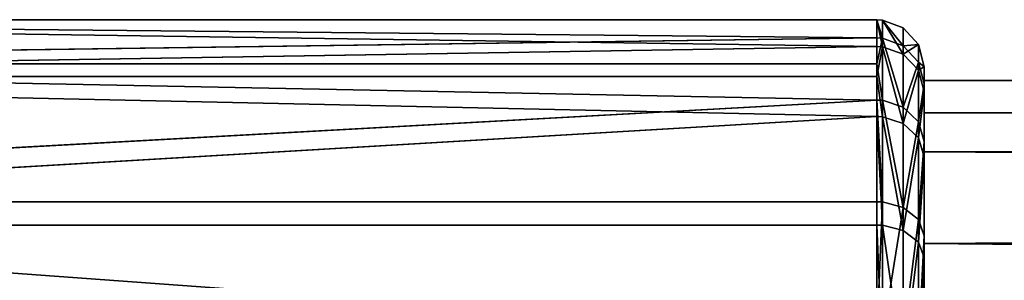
# Model space of a CAD drawing. Extents: x -340 to 340, y -36 to 33.
# Tile 85 of 252: x -262.35 to -241.5, y 4.78 to 10.29. Entities that reach past the tile are written whole.
import ezdxf

# ---------------------------------------------------------------- set-up
doc = ezdxf.new("R2010")
doc.units = 0
doc.header["$LTSCALE"] = 25.4
doc.layers.get('0').update_dxf_attribs({"color": 13, "linetype": 'CONTINUOUS'})

# ---------------------------------------------------------------- blocks, each defined once
blk = doc.blocks.new('OSLO-LED-60-7521-7517_STL')
at = {"color": 7}
for p, q in [((-283.2, 10.293, 152.286), (-244.2, 9.907, 148.652)), ((-244.2, 9.725, 155.896), (-283.2, 10.293, 152.286)), ((-244.2, 9.725, 155.896), (-283.2, 10.293, 152.286)), ((-244.2, 10.293, 152.286), (-283.2, 10.293, 152.286)), ((-244.2, 10.293, 152.286), (-283.2, 10.293, 152.286)), ((-283.2, 10.293, 152.286), (-244.2, 9.907, 148.652)), ((-244.2, 9.907, 148.652), (-244.2, 10.293, 152.286)), ((-244.2, 10.293, 152.286), (-244.079, 10.286, 152.286)), ((-244.2, 10.293, 152.286), (-244.079, 10.286, 152.286)), ((-244.2, 10.293, 152.286), (-244.2, 9.725, 155.896)), ((-244.2, 10.293, 152.286), (-244.2, 9.725, 155.896)), ((-244.2, 9.907, 148.652), (-244.2, 10.293, 152.286)), ((-244.079, 10.286, 152.286), (-244.079, 9.9, 148.653)), ((-244.079, 9.718, 155.894), (-244.079, 10.286, 152.286)), ((-244.079, 10.286, 152.286), (-244.079, 9.9, 148.653)), ((-244.079, 10.286, 152.286), (-243.641, 10.122, 152.282)), ((-244.079, 10.286, 152.286), (-243.641, 10.122, 152.282)), ((-244.079, 9.718, 155.894), (-244.079, 10.286, 152.286)), ((-243.641, 10.122, 152.282), (-243.641, 9.741, 148.692)), ((-243.641, 9.562, 155.848), (-243.641, 10.122, 152.282)), ((-243.641, 10.122, 152.282), (-243.641, 9.741, 148.692)), ((-243.641, 10.122, 152.282), (-243.32, 9.769, 152.273)), ((-243.641, 10.122, 152.282), (-243.32, 9.769, 152.273)), ((-243.641, 9.562, 155.848), (-243.641, 10.122, 152.282)), ((-244.2, 9.907, 148.652), (-283.2, 9.362, 146.903)), ((-244.2, 9.907, 148.652), (-283.2, 9.362, 146.903)), ((-244.2, 9.362, 146.903), (-244.2, 9.907, 148.652)), ((-244.2, 9.907, 148.652), (-244.079, 9.9, 148.653)), ((-244.2, 9.907, 148.652), (-244.079, 9.9, 148.653)), ((-244.2, 9.362, 146.903), (-244.2, 9.907, 148.652)), ((-244.2, 9.362, 146.903), (-244.079, 9.9, 148.653)), ((-244.2, 9.362, 146.903), (-244.079, 9.9, 148.653)), ((-244.079, 9.9, 148.653), (-244.079, 8.587, 145.245)), ((-244.079, 9.9, 148.653), (-244.079, 8.587, 145.245)), ((-244.079, 9.9, 148.653), (-243.641, 9.741, 148.692)), ((-244.079, 9.9, 148.653), (-243.641, 9.741, 148.692)), ((-283.2, 9.094, 157.615), (-244.2, 9.725, 155.896)), ((-283.2, 9.094, 157.615), (-244.2, 9.725, 155.896)), ((-244.2, 9.725, 155.896), (-244.079, 9.718, 155.894)), ((-244.2, 9.725, 155.896), (-244.079, 9.718, 155.894)), ((-244.2, 9.725, 155.896), (-244.2, 9.094, 157.615)), ((-244.2, 9.725, 155.896), (-244.2, 9.094, 157.615)), ((-244.079, 9.718, 155.894), (-244.2, 9.094, 157.615)), ((-244.079, 9.718, 155.894), (-244.2, 9.094, 157.615)), ((-244.079, 8.237, 159.233), (-244.079, 9.718, 155.894)), ((-244.079, 9.718, 155.894), (-243.641, 9.562, 155.848)), ((-244.079, 9.718, 155.894), (-243.641, 9.562, 155.848)), ((-244.079, 8.237, 159.233), (-244.079, 9.718, 155.894)), ((-243.641, 9.741, 148.692), (-243.641, 8.443, 145.323)), ((-243.641, 9.741, 148.692), (-243.641, 8.443, 145.323)), ((-243.641, 9.741, 148.692), (-243.32, 9.397, 148.775)), ((-243.641, 9.741, 148.692), (-243.32, 9.397, 148.775)), ((-243.32, 9.769, 152.273), (-243.32, 9.397, 148.775)), ((-243.32, 9.222, 155.748), (-243.32, 9.769, 152.273)), ((-243.32, 9.769, 152.273), (-243.32, 9.397, 148.775)), ((-243.32, 9.769, 152.273), (-243.2, 9.293, 152.261)), ((-243.32, 9.769, 152.273), (-243.2, 9.293, 152.261)), ((-243.32, 9.222, 155.748), (-243.32, 9.769, 152.273)), ((-243.641, 8.097, 159.148), (-243.641, 9.562, 155.848)), ((-243.641, 9.562, 155.848), (-243.32, 9.222, 155.748)), ((-243.641, 9.562, 155.848), (-243.32, 9.222, 155.748)), ((-243.641, 8.097, 159.148), (-243.641, 9.562, 155.848)), ((-243.32, 9.397, 148.775), (-243.32, 8.132, 145.492)), ((-243.32, 9.397, 148.775), (-243.32, 8.132, 145.492)), ((-243.32, 9.397, 148.775), (-243.2, 8.935, 148.886)), ((-243.32, 9.397, 148.775), (-243.2, 8.935, 148.886)), ((-283.2, 9.362, 146.903), (-244.2, 8.593, 145.241)), ((-244.2, 9.362, 146.903), (-283.2, 9.362, 146.903)), ((-244.2, 9.362, 146.903), (-283.2, 9.362, 146.903)), ((-283.2, 9.362, 146.903), (-244.2, 8.593, 145.241)), ((-244.079, 8.587, 145.245), (-244.2, 9.362, 146.903)), ((-244.2, 8.593, 145.241), (-244.2, 9.362, 146.903)), ((-244.079, 8.587, 145.245), (-244.2, 9.362, 146.903)), ((-244.2, 8.593, 145.241), (-244.2, 9.362, 146.903)), ((-243.32, 7.795, 158.963), (-243.32, 9.222, 155.748)), ((-243.32, 9.222, 155.748), (-243.2, 8.766, 155.613)), ((-243.32, 9.222, 155.748), (-243.2, 8.766, 155.613)), ((-243.32, 7.795, 158.963), (-243.32, 9.222, 155.748)), ((-243.2, 8.935, 148.886), (-243.2, 9.293, 152.261)), ((-243.2, 9.293, 152.261), (-243.2, 8.766, 155.613)), ((-243.2, 8.935, 148.886), (-243.2, 9.293, 152.261)), ((-243.2, 9.293, 152.261), (-243.2, 8.766, 155.613)), ((-244.2, 8.243, 159.237), (-283.2, 9.094, 157.615)), ((-244.2, 8.243, 159.237), (-283.2, 9.094, 157.615)), ((-244.2, 9.094, 157.615), (-283.2, 9.094, 157.615)), ((-244.2, 9.094, 157.615), (-283.2, 9.094, 157.615)), ((-244.2, 9.094, 157.615), (-244.079, 8.237, 159.233)), ((-244.2, 9.094, 157.615), (-244.079, 8.237, 159.233)), ((-244.2, 9.094, 157.615), (-244.2, 8.243, 159.237)), ((-244.2, 9.094, 157.615), (-244.2, 8.243, 159.237)), ((245.8, 9.007, 150.92), (-243.2, 9.007, 150.92)), ((-243.2, 9.007, 150.92), (-243.2, 8.321, 156.178)), ((-243.2, 7.495, 145.839), (-243.2, 9.007, 150.92)), ((245.8, 9.007, 150.92), (-243.2, 9.007, 150.92)), ((-243.2, 9.007, 150.92), (-243.2, 8.321, 156.178)), ((-243.2, 7.495, 145.839), (-243.2, 9.007, 150.92)), ((-243.2, 7.715, 145.719), (-243.2, 8.935, 148.886)), ((-243.2, 7.715, 145.719), (-243.2, 8.935, 148.886)), ((-243.2, 8.766, 155.613), (-243.2, 7.39, 158.715)), ((-243.2, 8.766, 155.613), (-243.2, 7.39, 158.715)), ((-244.2, 8.593, 145.241), (-283.2, 6.441, 142.287)), ((-244.2, 8.593, 145.241), (-283.2, 6.441, 142.287)), ((-244.2, 6.441, 142.287), (-244.2, 8.593, 145.241)), ((-244.2, 8.593, 145.241), (-244.079, 8.587, 145.245)), ((-244.2, 8.593, 145.241), (-244.079, 8.587, 145.245)), ((-244.2, 6.441, 142.287), (-244.2, 8.593, 145.241)), ((-244.079, 8.587, 145.245), (-244.079, 6.436, 142.292)), ((-244.079, 8.587, 145.245), (-244.079, 6.436, 142.292)), ((-244.079, 8.587, 145.245), (-243.641, 8.443, 145.323)), ((-244.079, 8.587, 145.245), (-243.641, 8.443, 145.323)), ((-243.641, 8.443, 145.323), (-243.641, 6.318, 142.404)), ((-243.641, 8.443, 145.323), (-243.641, 6.318, 142.404)), ((-243.641, 8.443, 145.323), (-243.32, 8.132, 145.492)), ((-243.641, 8.443, 145.323), (-243.32, 8.132, 145.492)), ((-283.2, 5.946, 162.08), (-244.2, 8.243, 159.237)), ((-283.2, 5.946, 162.08), (-244.2, 8.243, 159.237)), ((-244.2, 8.243, 159.237), (-244.079, 8.237, 159.233)), ((-244.2, 8.243, 159.237), (-244.079, 8.237, 159.233)), ((-244.2, 8.243, 159.237), (-244.2, 5.946, 162.08)), ((-244.2, 8.243, 159.237), (-244.2, 5.946, 162.08)), ((-244.079, 5.941, 162.074), (-244.079, 8.237, 159.233)), ((-244.079, 8.237, 159.233), (-243.641, 8.097, 159.148)), ((-244.079, 8.237, 159.233), (-243.641, 8.097, 159.148)), ((-244.079, 5.941, 162.074), (-244.079, 8.237, 159.233)), ((245.8, 8.321, 156.178), (-243.2, 8.321, 156.178)), ((-243.2, 8.321, 156.178), (-243.2, 5.556, 160.701)), ((245.8, 8.321, 156.178), (-243.2, 8.321, 156.178)), ((-243.2, 8.321, 156.178), (-243.2, 5.556, 160.701)), ((-243.641, 5.829, 161.956), (-243.641, 8.097, 159.148)), ((-243.641, 8.097, 159.148), (-243.32, 7.795, 158.963)), ((-243.641, 8.097, 159.148), (-243.32, 7.795, 158.963)), ((-243.641, 5.829, 161.956), (-243.641, 8.097, 159.148)), ((-243.32, 8.132, 145.492), (-243.32, 6.061, 142.648)), ((-243.32, 8.132, 145.492), (-243.32, 6.061, 142.648)), ((-243.32, 8.132, 145.492), (-243.2, 7.715, 145.719)), ((-243.32, 8.132, 145.492), (-243.2, 7.715, 145.719)), ((-243.32, 5.585, 161.7), (-243.32, 7.795, 158.963)), ((-243.32, 7.795, 158.963), (-243.2, 7.39, 158.715)), ((-243.32, 7.795, 158.963), (-243.2, 7.39, 158.715)), ((-243.32, 5.585, 161.7), (-243.32, 7.795, 158.963)), ((-243.2, 5.717, 142.976), (-243.2, 7.715, 145.719)), ((-243.2, 5.717, 142.976), (-243.2, 7.715, 145.719)), ((245.8, 7.495, 145.839), (-243.2, 7.495, 145.839)), ((-243.2, 4.047, 141.811), (-243.2, 7.495, 145.839)), ((245.8, 7.495, 145.839), (-243.2, 7.495, 145.839)), ((-243.2, 4.047, 141.811), (-243.2, 7.495, 145.839)), ((-243.2, 7.39, 158.715), (-243.2, 5.257, 161.355)), ((-243.2, 7.39, 158.715), (-243.2, 5.257, 161.355)), ((-283.2, 6.441, 142.287), (-244.2, 3.598, 139.99)), ((-244.2, 6.441, 142.287), (-283.2, 6.441, 142.287)), ((-244.2, 6.441, 142.287), (-283.2, 6.441, 142.287)), ((-283.2, 6.441, 142.287), (-244.2, 3.598, 139.99)), ((-244.2, 3.598, 139.99), (-244.2, 6.441, 142.287)), ((-244.2, 6.441, 142.287), (-244.079, 6.436, 142.292)), ((-244.2, 6.441, 142.287), (-244.079, 6.436, 142.292)), ((-244.2, 3.598, 139.99), (-244.2, 6.441, 142.287)), ((-244.079, 6.436, 142.292), (-244.079, 3.595, 139.996)), ((-244.079, 6.436, 142.292), (-244.079, 3.595, 139.996)), ((-244.079, 6.436, 142.292), (-243.641, 6.318, 142.404)), ((-244.079, 6.436, 142.292), (-243.641, 6.318, 142.404)), ((-243.641, 6.318, 142.404), (-243.641, 3.509, 140.136)), ((-243.641, 6.318, 142.404), (-243.641, 3.509, 140.136)), ((-243.641, 6.318, 142.404), (-243.32, 6.061, 142.648)), ((-243.641, 6.318, 142.404), (-243.32, 6.061, 142.648)), ((-243.32, 6.061, 142.648), (-243.32, 3.325, 140.438)), ((-243.32, 6.061, 142.648), (-243.32, 3.325, 140.438)), ((-243.32, 6.061, 142.648), (-243.2, 5.717, 142.976)), ((-243.32, 6.061, 142.648), (-243.2, 5.717, 142.976)), ((-244.2, 5.946, 162.08), (-283.2, 5.946, 162.08)), ((-244.2, 5.946, 162.08), (-283.2, 5.946, 162.08)), ((-244.2, 5.946, 162.08), (-244.079, 5.941, 162.074)), ((-244.2, 5.946, 162.08), (-244.079, 5.941, 162.074)), ((-244.2, 5.946, 162.08), (-244.2, 2.992, 164.231)), ((-244.2, 5.946, 162.08), (-244.2, 2.992, 164.231)), ((-244.079, 2.988, 164.225), (-244.079, 5.941, 162.074)), ((-244.079, 5.941, 162.074), (-243.641, 5.829, 161.956)), ((-244.079, 5.941, 162.074), (-243.641, 5.829, 161.956)), ((-244.079, 2.988, 164.225), (-244.079, 5.941, 162.074)), ((-243.641, 2.91, 164.081), (-243.641, 5.829, 161.956)), ((-243.641, 5.829, 161.956), (-243.32, 5.585, 161.7)), ((-243.641, 5.829, 161.956), (-243.32, 5.585, 161.7)), ((-243.641, 2.91, 164.081), (-243.641, 5.829, 161.956)), ((-243.2, 3.077, 140.843), (-243.2, 5.717, 142.976)), ((-243.2, 3.077, 140.843), (-243.2, 5.717, 142.976)), ((-243.32, 2.741, 163.771), (-243.32, 5.585, 161.7)), ((-243.32, 5.585, 161.7), (-243.2, 5.257, 161.355)), ((-243.32, 5.585, 161.7), (-243.2, 5.257, 161.355)), ((-243.32, 2.741, 163.771), (-243.32, 5.585, 161.7)), ((245.8, 5.556, 160.701), (-243.2, 5.556, 160.701)), ((-243.2, 5.556, 160.701), (-243.2, 1.19, 163.709)), ((245.8, 5.556, 160.701), (-243.2, 5.556, 160.701)), ((-243.2, 5.556, 160.701), (-243.2, 1.19, 163.709)), ((-243.2, 5.257, 161.355), (-243.2, 2.514, 163.353)), ((-243.2, 5.257, 161.355), (-243.2, 2.514, 163.353))]:
    blk.add_line(p, q, dxfattribs=at)
mesh = blk.add_polyface(dxfattribs=at)
corners = [(-283.2, 10.293, 152.286), (-244.2, 9.907, 148.652), (-283.2, 9.362, 146.903)]
mesh.append_faces([[corners[k] for k in face] for face in [(0, 1, 2)]], dxfattribs={"color": 7})
mesh = blk.add_polyface(dxfattribs=at)
corners = [(-283.2, 9.094, 157.615), (-244.2, 9.725, 155.896), (-283.2, 10.293, 152.286)]
mesh.append_faces([[corners[k] for k in face] for face in [(0, 1, 2)]], dxfattribs={"color": 7})
mesh = blk.add_polyface(dxfattribs=at)
corners = [(-244.2, 9.725, 155.896), (-244.2, 10.293, 152.286), (-283.2, 10.293, 152.286)]
mesh.append_faces([[corners[k] for k in face] for face in [(0, 1, 2)]], dxfattribs={"color": 7})
mesh = blk.add_polyface(dxfattribs=at)
corners = [(-244.2, 10.293, 152.286), (-244.2, 9.907, 148.652), (-283.2, 10.293, 152.286)]
mesh.append_faces([[corners[k] for k in face] for face in [(0, 1, 2)]], dxfattribs={"color": 7})
mesh = blk.add_polyface(dxfattribs=at)
corners = [(-244.2, 10.293, 152.286), (-244.079, 9.9, 148.653), (-244.2, 9.907, 148.652), (-244.079, 10.286, 152.286)]
mesh.append_faces([[corners[k] for k in face] for face in [(0, 1, 2), (1, 0, 3)]], dxfattribs={"vtx0": -1, "color": 7})
mesh = blk.add_polyface(dxfattribs=at)
corners = [(-244.2, 10.293, 152.286), (-244.079, 9.718, 155.894), (-244.079, 10.286, 152.286), (-244.2, 9.725, 155.896)]
mesh.append_faces([[corners[k] for k in face] for face in [(0, 1, 2), (1, 0, 3)]], dxfattribs={"vtx0": -1, "color": 7})
mesh = blk.add_polyface(dxfattribs=at)
corners = [(-244.079, 10.286, 152.286), (-243.641, 9.741, 148.692), (-244.079, 9.9, 148.653), (-243.641, 10.122, 152.282)]
mesh.append_faces([[corners[k] for k in face] for face in [(0, 1, 2), (1, 0, 3)]], dxfattribs={"vtx0": -1, "color": 7})
mesh = blk.add_polyface(dxfattribs=at)
corners = [(-244.079, 10.286, 152.286), (-243.641, 9.562, 155.848), (-243.641, 10.122, 152.282), (-244.079, 9.718, 155.894)]
mesh.append_faces([[corners[k] for k in face] for face in [(0, 1, 2), (1, 0, 3)]], dxfattribs={"vtx0": -1, "color": 7})
mesh = blk.add_polyface(dxfattribs=at)
corners = [(-243.641, 9.741, 148.692), (-243.32, 9.769, 152.273), (-243.32, 9.397, 148.775), (-243.641, 10.122, 152.282)]
mesh.append_faces([[corners[k] for k in face] for face in [(0, 1, 2), (1, 0, 3)]], dxfattribs={"vtx0": -1, "color": 7})
mesh = blk.add_polyface(dxfattribs=at)
corners = [(-243.32, 9.769, 152.273), (-243.641, 9.562, 155.848), (-243.32, 9.222, 155.748), (-243.641, 10.122, 152.282)]
mesh.append_faces([[corners[k] for k in face] for face in [(0, 1, 2), (1, 0, 3)]], dxfattribs={"vtx0": -1, "color": 7})
mesh = blk.add_polyface(dxfattribs=at)
corners = [(-244.2, 9.907, 148.652), (-244.2, 9.362, 146.903), (-283.2, 9.362, 146.903)]
mesh.append_faces([[corners[k] for k in face] for face in [(0, 1, 2)]], dxfattribs={"color": 7})
mesh = blk.add_polyface(dxfattribs=at)
corners = [(-244.079, 9.9, 148.653), (-244.2, 9.362, 146.903), (-244.2, 9.907, 148.652)]
mesh.append_faces([[corners[k] for k in face] for face in [(0, 1, 2)]], dxfattribs={"color": 7})
mesh = blk.add_polyface(dxfattribs=at)
corners = [(-244.079, 9.9, 148.653), (-244.079, 8.587, 145.245), (-244.2, 9.362, 146.903)]
mesh.append_faces([[corners[k] for k in face] for face in [(0, 1, 2)]], dxfattribs={"color": 7})
mesh = blk.add_polyface(dxfattribs=at)
corners = [(-244.079, 9.9, 148.653), (-243.641, 8.443, 145.323), (-244.079, 8.587, 145.245), (-243.641, 9.741, 148.692)]
mesh.append_faces([[corners[k] for k in face] for face in [(0, 1, 2), (1, 0, 3)]], dxfattribs={"vtx0": -1, "color": 7})
mesh = blk.add_polyface(dxfattribs=at)
corners = [(-244.2, 9.094, 157.615), (-244.2, 9.725, 155.896), (-283.2, 9.094, 157.615)]
mesh.append_faces([[corners[k] for k in face] for face in [(0, 1, 2)]], dxfattribs={"color": 7})
mesh = blk.add_polyface(dxfattribs=at)
corners = [(-244.2, 9.094, 157.615), (-244.079, 9.718, 155.894), (-244.2, 9.725, 155.896)]
mesh.append_faces([[corners[k] for k in face] for face in [(0, 1, 2)]], dxfattribs={"color": 7})
mesh = blk.add_polyface(dxfattribs=at)
corners = [(-244.079, 9.718, 155.894), (-244.2, 9.094, 157.615), (-244.079, 8.237, 159.233)]
mesh.append_faces([[corners[k] for k in face] for face in [(0, 1, 2)]], dxfattribs={"color": 7})
mesh = blk.add_polyface(dxfattribs=at)
corners = [(-244.079, 9.718, 155.894), (-243.641, 8.097, 159.148), (-243.641, 9.562, 155.848), (-244.079, 8.237, 159.233)]
mesh.append_faces([[corners[k] for k in face] for face in [(0, 1, 2), (1, 0, 3)]], dxfattribs={"vtx0": -1, "color": 7})
mesh = blk.add_polyface(dxfattribs=at)
corners = [(-243.641, 8.443, 145.323), (-243.32, 9.397, 148.775), (-243.32, 8.132, 145.492), (-243.641, 9.741, 148.692)]
mesh.append_faces([[corners[k] for k in face] for face in [(0, 1, 2), (1, 0, 3)]], dxfattribs={"vtx0": -1, "color": 7})
mesh = blk.add_polyface(dxfattribs=at)
corners = [(-243.32, 9.397, 148.775), (-243.2, 9.293, 152.261), (-243.2, 8.935, 148.886), (-243.32, 9.769, 152.273)]
mesh.append_faces([[corners[k] for k in face] for face in [(0, 1, 2), (1, 0, 3)]], dxfattribs={"vtx0": -1, "color": 7})
mesh = blk.add_polyface(dxfattribs=at)
corners = [(-243.2, 9.293, 152.261), (-243.32, 9.222, 155.748), (-243.2, 8.766, 155.613), (-243.32, 9.769, 152.273)]
mesh.append_faces([[corners[k] for k in face] for face in [(0, 1, 2), (1, 0, 3)]], dxfattribs={"vtx0": -1, "color": 7})
mesh = blk.add_polyface(dxfattribs=at)
corners = [(-243.32, 9.222, 155.748), (-243.641, 8.097, 159.148), (-243.32, 7.795, 158.963), (-243.641, 9.562, 155.848)]
mesh.append_faces([[corners[k] for k in face] for face in [(0, 1, 2), (1, 0, 3)]], dxfattribs={"vtx0": -1, "color": 7})
mesh = blk.add_polyface(dxfattribs=at)
corners = [(-243.32, 8.132, 145.492), (-243.2, 8.935, 148.886), (-243.2, 7.715, 145.719), (-243.32, 9.397, 148.775)]
mesh.append_faces([[corners[k] for k in face] for face in [(0, 1, 2), (1, 0, 3)]], dxfattribs={"vtx0": -1, "color": 7})
mesh = blk.add_polyface(dxfattribs=at)
corners = [(-283.2, 9.362, 146.903), (-244.2, 8.593, 145.241), (-283.2, 6.441, 142.287)]
mesh.append_faces([[corners[k] for k in face] for face in [(0, 1, 2)]], dxfattribs={"color": 7})
mesh = blk.add_polyface(dxfattribs=at)
corners = [(-244.2, 9.362, 146.903), (-244.2, 8.593, 145.241), (-283.2, 9.362, 146.903)]
mesh.append_faces([[corners[k] for k in face] for face in [(0, 1, 2)]], dxfattribs={"color": 7})
mesh = blk.add_polyface(dxfattribs=at)
corners = [(-244.2, 9.362, 146.903), (-244.079, 8.587, 145.245), (-244.2, 8.593, 145.241)]
mesh.append_faces([[corners[k] for k in face] for face in [(0, 1, 2)]], dxfattribs={"color": 7})
mesh = blk.add_polyface(dxfattribs=at)
corners = [(-243.2, 8.766, 155.613), (-243.32, 7.795, 158.963), (-243.2, 7.39, 158.715), (-243.32, 9.222, 155.748)]
mesh.append_faces([[corners[k] for k in face] for face in [(0, 1, 2), (1, 0, 3)]], dxfattribs={"vtx0": -1, "color": 7})
mesh = blk.add_polyface(dxfattribs=at)
corners = [(-243.2, -16.172, 148.258), (-243.2, -16.346, 150.286), (-243.2, -16.699, 151.61), (-243.2, -14.582, 145.286), (-243.2, -14.795, 145.156), (-243.2, -12.662, 142.516), (-243.2, -10.937, 141.436), (-243.2, -9.919, 140.518), (-243.2, -6.041, 139.402), (-243.2, -6.752, 139.298), (-243.2, -3.378, 138.94), (-243.2, -0.741, 139.534), (-243.2, -0.025, 139.467), (-243.2, 4.047, 141.811), (-243.2, 3.077, 140.843), (-243.2, 5.717, 142.976), (-243.2, 7.495, 145.839), (-243.2, 7.715, 145.719), (-243.2, 9.007, 150.92), (-243.2, 8.935, 148.886), (-243.2, 9.293, 152.261), (-243.2, -16.34, 154.985), (-243.2, -15.923, 155.571), (-243.2, -15.12, 158.152), (-243.2, -13.388, 160.227), (-243.2, -13.122, 160.895), (-243.2, -9.178, 163.45), (-243.2, -10.482, 163.028), (-243.2, -7.38, 164.405), (-243.2, -4.022, 164.682), (-243.2, -4.028, 164.932), (-243.2, -0.653, 164.573), (-243.2, 1.19, 163.709), (-243.2, 2.514, 163.353), (-243.2, 5.556, 160.701), (-243.2, 5.257, 161.355), (-243.2, 7.39, 158.715), (-243.2, 8.321, 156.178), (-243.2, 8.766, 155.613)]
mesh.append_faces([[corners[k] for k in face] for face in [(0, 1, 2), (1, 0, 3), (3, 5, 6), (6, 7, 8), (8, 10, 11), (11, 12, 13), (13, 15, 16), (16, 17, 18), (21, 22, 23), (23, 24, 25), (25, 26, 27), (27, 26, 28), (28, 29, 30), (30, 29, 31), (31, 32, 33), (33, 34, 35), (35, 34, 36), (36, 37, 38), (38, 18, 20)]], dxfattribs={"vtx0": -1, "vtx1": -1, "color": 7})
mesh.append_faces([[corners[k] for k in face] for face in [(3, 0, 4), (3, 4, 5), (6, 5, 7), (8, 7, 9), (8, 9, 10), (11, 10, 12), (13, 12, 14), (13, 14, 15), (16, 15, 17), (18, 17, 19), (18, 19, 20), (1, 21, 2), (21, 1, 22), (23, 22, 24), (25, 24, 26), (28, 26, 29), (31, 29, 32), (33, 32, 34), (36, 34, 37), (38, 37, 18)]], dxfattribs={"vtx0": -1, "vtx2": -1, "color": 7})
mesh = blk.add_polyface(dxfattribs=at)
corners = [(-283.2, 5.946, 162.08), (-244.2, 8.243, 159.237), (-283.2, 9.094, 157.615)]
mesh.append_faces([[corners[k] for k in face] for face in [(0, 1, 2)]], dxfattribs={"color": 7})
mesh = blk.add_polyface(dxfattribs=at)
corners = [(-244.2, 8.243, 159.237), (-244.2, 9.094, 157.615), (-283.2, 9.094, 157.615)]
mesh.append_faces([[corners[k] for k in face] for face in [(0, 1, 2)]], dxfattribs={"color": 7})
mesh = blk.add_polyface(dxfattribs=at)
corners = [(-244.2, 8.243, 159.237), (-244.079, 8.237, 159.233), (-244.2, 9.094, 157.615)]
mesh.append_faces([[corners[k] for k in face] for face in [(0, 1, 2)]], dxfattribs={"color": 7})
mesh = blk.add_polyface(dxfattribs=at)
corners = [(-243.2, 8.321, 156.178), (245.8, 9.007, 150.92), (-243.2, 9.007, 150.92), (245.8, 8.321, 156.178)]
mesh.append_faces([[corners[k] for k in face] for face in [(0, 1, 2), (1, 0, 3)]], dxfattribs={"vtx0": -1, "color": 7})
mesh = blk.add_polyface(dxfattribs=at)
corners = [(-243.2, 9.007, 150.92), (245.8, 7.495, 145.839), (-243.2, 7.495, 145.839), (245.8, 9.007, 150.92)]
mesh.append_faces([[corners[k] for k in face] for face in [(0, 1, 2), (1, 0, 3)]], dxfattribs={"vtx0": -1, "color": 7})
mesh = blk.add_polyface(dxfattribs=at)
corners = [(-244.2, 8.593, 145.241), (-244.2, 6.441, 142.287), (-283.2, 6.441, 142.287)]
mesh.append_faces([[corners[k] for k in face] for face in [(0, 1, 2)]], dxfattribs={"color": 7})
mesh = blk.add_polyface(dxfattribs=at)
corners = [(-244.2, 8.593, 145.241), (-244.079, 6.436, 142.292), (-244.2, 6.441, 142.287), (-244.079, 8.587, 145.245)]
mesh.append_faces([[corners[k] for k in face] for face in [(0, 1, 2), (1, 0, 3)]], dxfattribs={"vtx0": -1, "color": 7})
mesh = blk.add_polyface(dxfattribs=at)
corners = [(-244.079, 8.587, 145.245), (-243.641, 6.318, 142.404), (-244.079, 6.436, 142.292), (-243.641, 8.443, 145.323)]
mesh.append_faces([[corners[k] for k in face] for face in [(0, 1, 2), (1, 0, 3)]], dxfattribs={"vtx0": -1, "color": 7})
mesh = blk.add_polyface(dxfattribs=at)
corners = [(-243.641, 6.318, 142.404), (-243.32, 8.132, 145.492), (-243.32, 6.061, 142.648), (-243.641, 8.443, 145.323)]
mesh.append_faces([[corners[k] for k in face] for face in [(0, 1, 2), (1, 0, 3)]], dxfattribs={"vtx0": -1, "color": 7})
mesh = blk.add_polyface(dxfattribs=at)
corners = [(-244.2, 5.946, 162.08), (-244.2, 8.243, 159.237), (-283.2, 5.946, 162.08)]
mesh.append_faces([[corners[k] for k in face] for face in [(0, 1, 2)]], dxfattribs={"color": 7})
mesh = blk.add_polyface(dxfattribs=at)
corners = [(-244.2, 8.243, 159.237), (-244.079, 5.941, 162.074), (-244.079, 8.237, 159.233), (-244.2, 5.946, 162.08)]
mesh.append_faces([[corners[k] for k in face] for face in [(0, 1, 2), (1, 0, 3)]], dxfattribs={"vtx0": -1, "color": 7})
mesh = blk.add_polyface(dxfattribs=at)
corners = [(-244.079, 8.237, 159.233), (-243.641, 5.829, 161.956), (-243.641, 8.097, 159.148), (-244.079, 5.941, 162.074)]
mesh.append_faces([[corners[k] for k in face] for face in [(0, 1, 2), (1, 0, 3)]], dxfattribs={"vtx0": -1, "color": 7})
mesh = blk.add_polyface(dxfattribs=at)
corners = [(-243.2, 5.556, 160.701), (245.8, 8.321, 156.178), (-243.2, 8.321, 156.178), (245.8, 5.556, 160.701)]
mesh.append_faces([[corners[k] for k in face] for face in [(0, 1, 2), (1, 0, 3)]], dxfattribs={"vtx0": -1, "color": 7})
mesh = blk.add_polyface(dxfattribs=at)
corners = [(-243.32, 7.795, 158.963), (-243.641, 5.829, 161.956), (-243.32, 5.585, 161.7), (-243.641, 8.097, 159.148)]
mesh.append_faces([[corners[k] for k in face] for face in [(0, 1, 2), (1, 0, 3)]], dxfattribs={"vtx0": -1, "color": 7})
mesh = blk.add_polyface(dxfattribs=at)
corners = [(-243.32, 6.061, 142.648), (-243.2, 7.715, 145.719), (-243.2, 5.717, 142.976), (-243.32, 8.132, 145.492)]
mesh.append_faces([[corners[k] for k in face] for face in [(0, 1, 2), (1, 0, 3)]], dxfattribs={"vtx0": -1, "color": 7})
mesh = blk.add_polyface(dxfattribs=at)
corners = [(-243.2, 7.39, 158.715), (-243.32, 5.585, 161.7), (-243.2, 5.257, 161.355), (-243.32, 7.795, 158.963)]
mesh.append_faces([[corners[k] for k in face] for face in [(0, 1, 2), (1, 0, 3)]], dxfattribs={"vtx0": -1, "color": 7})
mesh = blk.add_polyface(dxfattribs=at)
corners = [(-243.2, 7.495, 145.839), (245.8, 4.047, 141.811), (-243.2, 4.047, 141.811), (245.8, 7.495, 145.839)]
mesh.append_faces([[corners[k] for k in face] for face in [(0, 1, 2), (1, 0, 3)]], dxfattribs={"vtx0": -1, "color": 7})
mesh = blk.add_polyface(dxfattribs=at)
corners = [(-244.2, 3.598, 139.99), (-283.2, 1.977, 139.139), (-283.2, 6.441, 142.287)]
mesh.append_faces([[corners[k] for k in face] for face in [(0, 1, 2)]], dxfattribs={"color": 7})
mesh = blk.add_polyface(dxfattribs=at)
corners = [(-244.2, 3.598, 139.99), (-283.2, 6.441, 142.287), (-244.2, 6.441, 142.287)]
mesh.append_faces([[corners[k] for k in face] for face in [(0, 1, 2)]], dxfattribs={"color": 7})
mesh = blk.add_polyface(dxfattribs=at)
corners = [(-244.079, 6.436, 142.292), (-244.2, 3.598, 139.99), (-244.2, 6.441, 142.287), (-244.079, 3.595, 139.996)]
mesh.append_faces([[corners[k] for k in face] for face in [(0, 1, 2), (1, 0, 3)]], dxfattribs={"vtx0": -1, "color": 7})
mesh = blk.add_polyface(dxfattribs=at)
corners = [(-243.641, 6.318, 142.404), (-244.079, 3.595, 139.996), (-244.079, 6.436, 142.292), (-243.641, 3.509, 140.136)]
mesh.append_faces([[corners[k] for k in face] for face in [(0, 1, 2), (1, 0, 3)]], dxfattribs={"vtx0": -1, "color": 7})
mesh = blk.add_polyface(dxfattribs=at)
corners = [(-243.641, 3.509, 140.136), (-243.32, 6.061, 142.648), (-243.32, 3.325, 140.438), (-243.641, 6.318, 142.404)]
mesh.append_faces([[corners[k] for k in face] for face in [(0, 1, 2), (1, 0, 3)]], dxfattribs={"vtx0": -1, "color": 7})
mesh = blk.add_polyface(dxfattribs=at)
corners = [(-243.32, 3.325, 140.438), (-243.2, 5.717, 142.976), (-243.2, 3.077, 140.843), (-243.32, 6.061, 142.648)]
mesh.append_faces([[corners[k] for k in face] for face in [(0, 1, 2), (1, 0, 3)]], dxfattribs={"vtx0": -1, "color": 7})
mesh = blk.add_polyface(dxfattribs=at)
corners = [(-244.2, 2.992, 164.231), (-283.2, 5.946, 162.08), (-283.2, 1.33, 165)]
mesh.append_faces([[corners[k] for k in face] for face in [(0, 1, 2)]], dxfattribs={"color": 7})
mesh = blk.add_polyface(dxfattribs=at)
corners = [(-244.2, 5.946, 162.08), (-283.2, 5.946, 162.08), (-244.2, 2.992, 164.231)]
mesh.append_faces([[corners[k] for k in face] for face in [(0, 1, 2)]], dxfattribs={"color": 7})
mesh = blk.add_polyface(dxfattribs=at)
corners = [(-244.079, 2.988, 164.225), (-244.2, 5.946, 162.08), (-244.2, 2.992, 164.231), (-244.079, 5.941, 162.074)]
mesh.append_faces([[corners[k] for k in face] for face in [(0, 1, 2), (1, 0, 3)]], dxfattribs={"vtx0": -1, "color": 7})
mesh = blk.add_polyface(dxfattribs=at)
corners = [(-243.641, 2.91, 164.081), (-244.079, 5.941, 162.074), (-244.079, 2.988, 164.225), (-243.641, 5.829, 161.956)]
mesh.append_faces([[corners[k] for k in face] for face in [(0, 1, 2), (1, 0, 3)]], dxfattribs={"vtx0": -1, "color": 7})
mesh = blk.add_polyface(dxfattribs=at)
corners = [(-243.32, 5.585, 161.7), (-243.641, 2.91, 164.081), (-243.32, 2.741, 163.771), (-243.641, 5.829, 161.956)]
mesh.append_faces([[corners[k] for k in face] for face in [(0, 1, 2), (1, 0, 3)]], dxfattribs={"vtx0": -1, "color": 7})
mesh = blk.add_polyface(dxfattribs=at)
corners = [(-243.2, 5.257, 161.355), (-243.32, 2.741, 163.771), (-243.2, 2.514, 163.353), (-243.32, 5.585, 161.7)]
mesh.append_faces([[corners[k] for k in face] for face in [(0, 1, 2), (1, 0, 3)]], dxfattribs={"vtx0": -1, "color": 7})
mesh = blk.add_polyface(dxfattribs=at)
corners = [(245.8, 1.19, 163.709), (-243.2, 5.556, 160.701), (-243.2, 1.19, 163.709), (245.8, 5.556, 160.701)]
mesh.append_faces([[corners[k] for k in face] for face in [(0, 1, 2), (1, 0, 3)]], dxfattribs={"vtx0": -1, "color": 7})

msp = doc.modelspace()

# ---------------------------------------------------------------- block references
at = {"color": 0}
msp.add_blockref('OSLO-LED-60-7521-7517_STL', (0, 0), dxfattribs=at)

doc.saveas('drawing.dxf')
